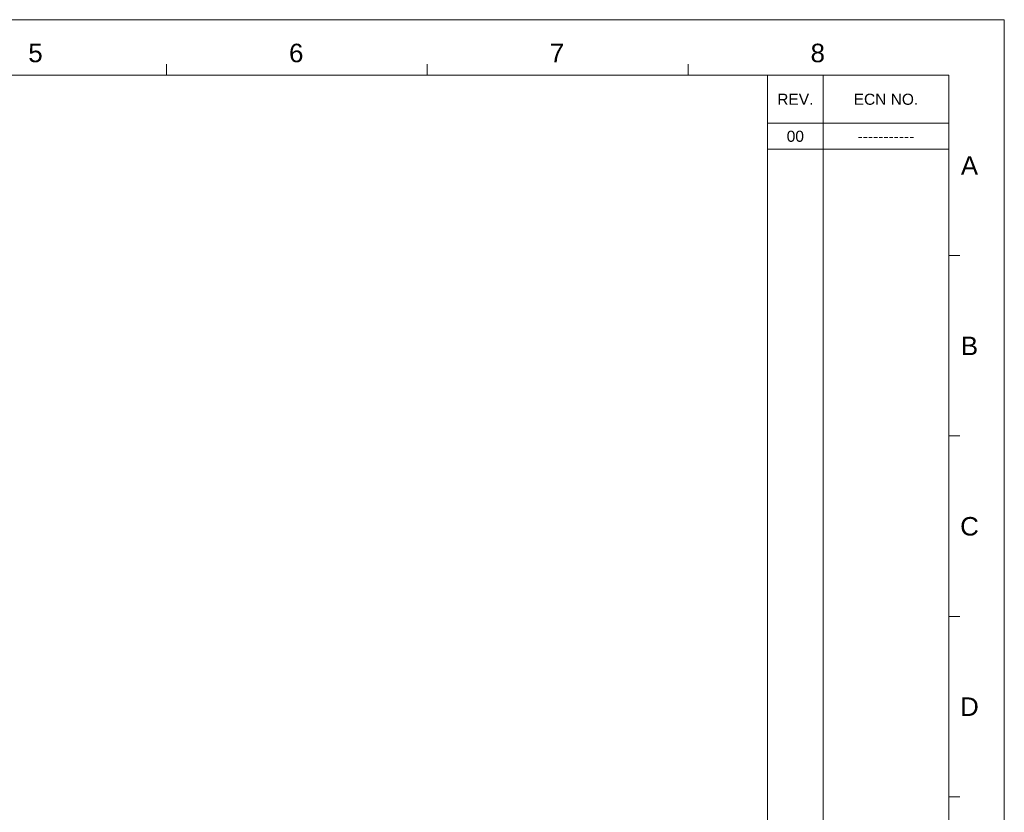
# Model space of a CAD drawing. Extents: x 879 to 1770, y -20 to 610.
# Tile 16 of 16: x 1370 to 1770, y 288 to 610. Entities that reach past the tile are written whole.
import ezdxf
from ezdxf.enums import TextEntityAlignment as Align

# ---------------------------------------------------------------- set-up
doc = ezdxf.new("R2010")
doc.units = 0
doc.header["$LTSCALE"] = 2
doc.header["$MEASUREMENT"] = 0
doc.layers.get('0').update_dxf_attribs({"linetype": 'CONTINUOUS'})
doc.styles.add('TEXTSTYLE_1', font='ARIAL.TTF')

msp = doc.modelspace()

# ---------------------------------------------------------------- linework, layer by layer
at = {"linetype": 'Continuous', "lineweight": 5}
for p, q in [((878.658, 609.697), (1769.658, 609.697)), ((1769.658, 609.697), (1769.658, -20.303)), ((1429.908, 587.197), (1429.908, 591.697)), ((1535.658, 587.197), (1535.658, 591.697)), ((1641.408, 587.197), (1641.408, 591.697)), ((901.158, 587.197), (1747.158, 587.197)), ((1673.658, 587.197), (1673.658, 84.697)), ((1696.158, 587.197), (1696.158, 84.697)), ((1747.158, 587.197), (1747.158, 2.197)), ((1673.658, 567.697), (1747.158, 567.697)), ((1673.658, 557.197), (1747.158, 557.197)), ((1747.158, 514.072), (1751.658, 514.072)), ((1747.158, 440.947), (1751.658, 440.947)), ((1747.158, 367.822), (1751.658, 367.822)), ((1747.158, 294.697), (1751.658, 294.697))]:
    msp.add_line(p, q, dxfattribs=at)

# ---------------------------------------------------------------- texts
at = {"linetype": 'Continuous', "lineweight": 5, "style": 'TEXTSTYLE_1'}
for s, height, p in [('5', 7.5, (1376.752, 592.454)), ('6', 7.5, (1482.502, 592.454)), ('7', 7.5, (1588.252, 592.454)), ('8', 7.5, (1694.002, 592.454)), ('REV.', 4.5, (1684.908, 575.197)), ('ECN NO.', 4.5, (1721.658, 575.197)), ('00', 4.5, (1684.908, 560.197)), ('-----------', 4.5, (1721.658, 560.197)), ('A', 7.5, (1755.533, 546.838)), ('B', 7.5, (1755.533, 473.713)), ('C', 7.5, (1755.533, 400.588)), ('D', 7.5, (1755.533, 327.463))]:
    msp.add_text(s, height=height, dxfattribs=at).set_placement(p, align=Align.CENTER)

doc.saveas('drawing.dxf')
